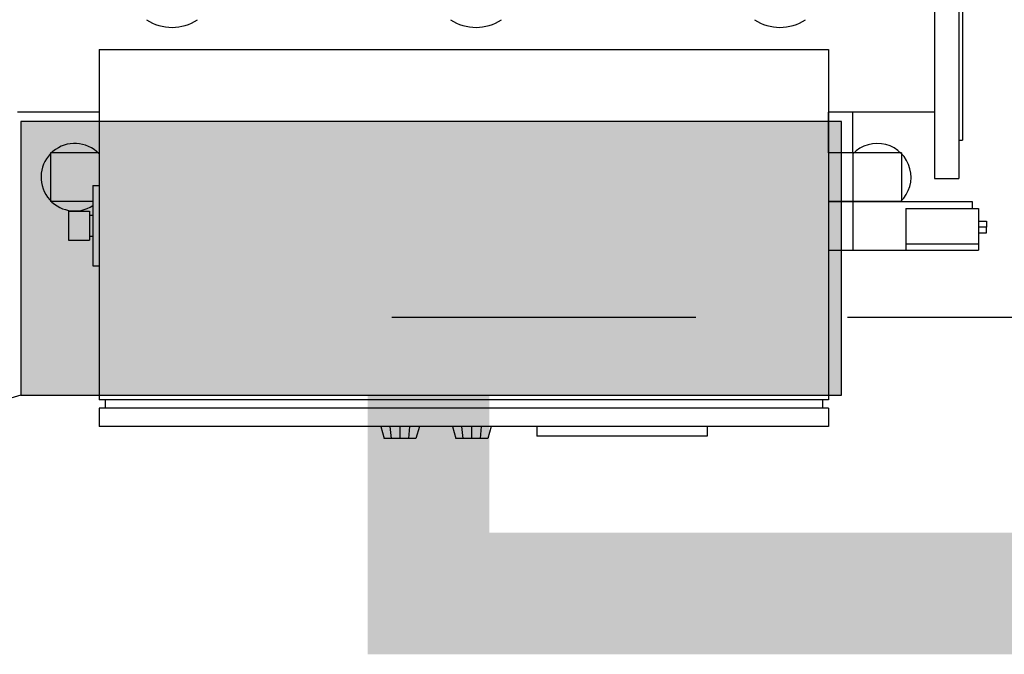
# Model space of a CAD drawing. Header units: inches. Extents: x -145354 to -97635, y 38777 to 78670.
# Tile 33 of 231: x -139562 to -139481, y 41453 to 41505. Entities that reach past the tile are written whole.
import ezdxf

# ---------------------------------------------------------------- set-up
doc = ezdxf.new("R2010")
doc.units = ezdxf.units.IN
doc.header["$MEASUREMENT"] = 0
doc.linetypes.add('DASHED2', pattern=[0.375, 0.25, -0.125])
for name, color, linetype in [('Cieniutko', 8, 'Continuous'), ('E35', 6, 'Continuous'), ('E50', 3, 'Continuous'), ('E50_kor', 3, 'Continuous')]:
    doc.layers.add(name, color=color, linetype=linetype)

msp = doc.modelspace()

# ---------------------------------------------------------------- hatches: boundary and pattern name
at = {"layer": 'E50'}
msp.add_hatch(color=256, dxfattribs=at).paths.add_polyline_path([(-139494.749, 41473.918), (-139494.749, 41496.418), (-139562.249, 41496.418), (-139562.249, 41473.918)])

# ---------------------------------------------------------------- linework, layer by layer
at = {"layer": 'Cieniutko'}
for p, q in [((-139487.11, 41510.248), (-139487.11, 41491.748)), ((-139485.11, 41510.248), (-139485.11, 41491.748)), ((-139484.81, 41507.098), (-139484.81, 41494.898)), ((-139555.81, 41502.347), (-139555.81, 41473.547)), ((-139555.81, 41502.347), (-139495.81, 41502.347)), ((-139495.81, 41502.347), (-139495.81, 41473.547)), ((-139555.81, 41497.193), (-139562.51, 41497.193)), ((-139495.81, 41493.847), (-139495.81, 41497.193)), ((-139487.11, 41497.193), (-139495.81, 41497.193)), ((-139493.81, 41493.847), (-139493.81, 41497.193)), ((-139485.11, 41494.898), (-139484.81, 41494.898)), ((-139559.81, 41493.847), (-139559.81, 41489.847)), ((-139555.81, 41493.847), (-139559.81, 41493.847)), ((-139489.81, 41493.848), (-139495.81, 41493.848)), ((-139493.81, 41493.847), (-139495.81, 41493.847)), ((-139495.81, 41493.847), (-139495.81, 41489.847)), ((-139493.81, 41493.847), (-139493.81, 41489.847)), ((-139489.81, 41493.848), (-139489.81, 41489.848)), ((-139556.31, 41491.159), (-139555.81, 41491.159)), ((-139556.31, 41491.159), (-139556.31, 41484.559)), ((-139487.11, 41491.748), (-139485.11, 41491.748)), ((-139556.31, 41489.847), (-139559.81, 41489.847)), ((-139489.81, 41489.848), (-139495.81, 41489.848)), ((-139495.81, 41489.847), (-139484.01, 41489.847)), ((-139493.81, 41489.847), (-139493.81, 41485.847)), ((-139484.01, 41489.847), (-139484.01, 41489.262)), ((-139558.31, 41489.059), (-139556.606, 41489.059)), ((-139558.31, 41489.059), (-139558.31, 41486.66)), ((-139556.606, 41489.059), (-139556.606, 41486.66)), ((-139556.606, 41488.722), (-139556.31, 41488.722)), ((-139489.46, 41489.262), (-139483.487, 41489.262)), ((-139489.46, 41489.262), (-139489.46, 41485.847)), ((-139483.487, 41489.262), (-139483.487, 41485.847)), ((-139483.487, 41488.235), (-139482.836, 41488.235)), ((-139482.836, 41488.235), (-139482.836, 41487.75)), ((-139482.836, 41487.75), (-139483.487, 41487.75)), ((-139483.487, 41487.266), (-139482.836, 41487.266)), ((-139482.836, 41487.266), (-139482.836, 41487.75)), ((-139558.31, 41486.66), (-139556.606, 41486.66)), ((-139556.606, 41486.985), (-139556.31, 41486.985)), ((-139489.46, 41486.37), (-139483.487, 41486.37)), ((-139495.81, 41485.847), (-139484.01, 41485.847)), ((-139489.46, 41485.847), (-139483.487, 41485.847)), ((-139484.01, 41485.847), (-139484.01, 41485.847)), ((-139556.31, 41484.559), (-139555.81, 41484.559)), ((-139495.81, 41473.547), (-139555.81, 41473.547)), ((-139555.31, 41473.547), (-139555.31, 41472.847)), ((-139496.31, 41473.547), (-139496.31, 41472.847)), ((-139555.81, 41472.847), (-139555.81, 41471.347)), ((-139495.81, 41472.847), (-139555.81, 41472.847)), ((-139495.81, 41472.847), (-139495.81, 41471.347)), ((-139495.81, 41471.347), (-139555.81, 41471.347)), ((-139532.65, 41471.347), (-139532.371, 41470.348)), ((-139531.771, 41470.348), (-139531.86, 41471.347)), ((-139531.059, 41470.348), (-139531.059, 41471.347)), ((-139530.346, 41470.348), (-139530.257, 41471.347)), ((-139529.467, 41471.347), (-139529.746, 41470.348)), ((-139526.753, 41471.347), (-139526.474, 41470.348)), ((-139525.874, 41470.348), (-139525.963, 41471.347)), ((-139525.161, 41470.348), (-139525.161, 41471.347)), ((-139524.449, 41470.348), (-139524.36, 41471.347)), ((-139523.57, 41471.347), (-139523.849, 41470.348)), ((-139519.81, 41471.347), (-139519.81, 41470.547)), ((-139505.81, 41471.347), (-139505.81, 41470.547)), ((-139529.746, 41470.348), (-139532.371, 41470.348)), ((-139523.849, 41470.348), (-139526.474, 41470.348)), ((-139505.81, 41470.547), (-139519.81, 41470.547))]:
    msp.add_line(p, q, dxfattribs=at)
for centre, radius, start, end in [((-139549.81, 41507.976), 3.805, 236.50217, 303.49783), ((-139524.81, 41507.976), 3.805, 236.50217, 303.49783), ((-139499.81, 41507.976), 3.805, 236.50217, 303.49783), ((-139557.81, 41491.848), 2.775, 43.88898, 302.71798), ((-139491.81, 41491.848), 2.775, 313.87343, 136.11102), ((-139491.81, 41491.848), 2.775, 223.88898, 226.12657)]:
    msp.add_arc(centre, radius, start, end, dxfattribs=at)
at = {"layer": 'E35'}
msp.add_line((-139562.249, 41473.918), (-139603.249, 41461.918), dxfattribs=at)
at = {"layer": 'E50'}
msp.add_lwpolyline([(-139494.749, 41496.418), (-139562.249, 41496.418), (-139562.249, 41473.918), (-139494.749, 41473.918)], close=True, dxfattribs=at)
at = {"layer": 'E50_kor', "linetype": 'DASHED2', "ltscale": 100}
msp.add_line((-139531.745, 41480.329), (-139460.743, 41480.329), dxfattribs=at)
at = {"layer": 'E50_kor', "const_width": 10}
msp.add_lwpolyline([(-139528.706, 41474.494), (-139528.706, 41457.603), (-139448.114, 41457.603)], dxfattribs=at)

doc.saveas('drawing.dxf')
